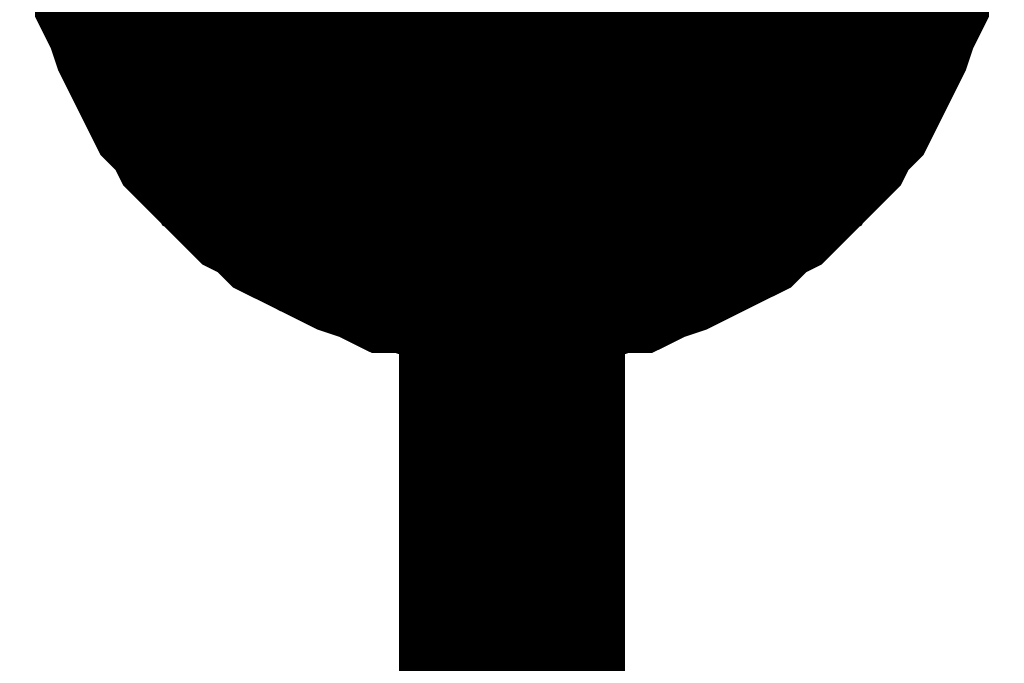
# Model space of a CAD drawing. Header units: inches. Extents: x 0 to 17, y 0 to 11.
# Tile 64 of 114: x 6.8746 to 6.926, y 6.2086 to 6.2422. Entities that reach past the tile are written whole.
import ezdxf

# ---------------------------------------------------------------- set-up
doc = ezdxf.new("R2010")
doc.units = ezdxf.units.IN
doc.header["$MEASUREMENT"] = 0
doc.layers.add('Sheet', color=255, linetype='Continuous')

msp = doc.modelspace()

# ---------------------------------------------------------------- linework, layer by layer
at = {"layer": 'Sheet'}
msp.add_lwpolyline([(6.89, 6.25, 0.02, 0.02, 1), (6.91, 6.25, 0.02, 0.02, 1)], format="xyseb", close=True, dxfattribs=at)
for points in [[(6.900303, 6.149834, 0.0118, 0.0118, 0), (6.900303, 6.249748, 0.0118, 0.0118, 0)], [(6.900303, 6.229924, 0.0118, 0.0118, 0), (6.899114, 6.229924, 0.0118, 0.0118, 0), (6.898321, 6.229924, 0.0118, 0.0118, 0), (6.897132, 6.23032, 0.0118, 0.0118, 0), (6.896339, 6.23032, 0.0118, 0.0118, 0), (6.895149, 6.230717, 0.0118, 0.0118, 0), (6.894356, 6.230717, 0.0118, 0.0118, 0), (6.893563, 6.231113, 0.0118, 0.0118, 0), (6.892374, 6.23151, 0.0118, 0.0118, 0), (6.891581, 6.231906, 0.0118, 0.0118, 0), (6.890788, 6.232302, 0.0118, 0.0118, 0), (6.889995, 6.232699, 0.0118, 0.0118, 0), (6.889202, 6.233095, 0.0118, 0.0118, 0), (6.88841, 6.233888, 0.0118, 0.0118, 0), (6.887617, 6.234285, 0.0118, 0.0118, 0), (6.886824, 6.235078, 0.0118, 0.0118, 0), (6.886427, 6.235871, 0.0118, 0.0118, 0), (6.885634, 6.236267, 0.0118, 0.0118, 0), (6.884841, 6.23706, 0.0118, 0.0118, 0), (6.884445, 6.237853, 0.0118, 0.0118, 0), (6.883652, 6.238646, 0.0118, 0.0118, 0), (6.883256, 6.239439, 0.0118, 0.0118, 0), (6.882859, 6.240232, 0.0118, 0.0118, 0), (6.882463, 6.241025, 0.0118, 0.0118, 0), (6.882066, 6.241818, 0.0118, 0.0118, 0), (6.88167, 6.243007, 0.0118, 0.0118, 0), (6.881273, 6.2438, 0.0118, 0.0118, 0), (6.881273, 6.244593, 0.0118, 0.0118, 0), (6.880877, 6.245783, 0.0118, 0.0118, 0), (6.880877, 6.246576, 0.0118, 0.0118, 0), (6.88048, 6.247765, 0.0118, 0.0118, 0), (6.88048, 6.248558, 0.0118, 0.0118, 0)], [(6.900303, 6.229924, 0.0118, 0.0118, 0), (6.899114, 6.229924, 0.0118, 0.0118, 0), (6.898321, 6.229924, 0.0118, 0.0118, 0), (6.897132, 6.23032, 0.0118, 0.0118, 0), (6.896339, 6.23032, 0.0118, 0.0118, 0), (6.895149, 6.230717, 0.0118, 0.0118, 0), (6.894356, 6.230717, 0.0118, 0.0118, 0), (6.893563, 6.231113, 0.0118, 0.0118, 0), (6.892374, 6.23151, 0.0118, 0.0118, 0), (6.891581, 6.231906, 0.0118, 0.0118, 0), (6.890788, 6.232302, 0.0118, 0.0118, 0), (6.889995, 6.232699, 0.0118, 0.0118, 0), (6.889202, 6.233095, 0.0118, 0.0118, 0), (6.88841, 6.233888, 0.0118, 0.0118, 0), (6.887617, 6.234285, 0.0118, 0.0118, 0), (6.886824, 6.235078, 0.0118, 0.0118, 0), (6.886427, 6.235871, 0.0118, 0.0118, 0), (6.885634, 6.236267, 0.0118, 0.0118, 0), (6.884841, 6.23706, 0.0118, 0.0118, 0), (6.884445, 6.237853, 0.0118, 0.0118, 0), (6.883652, 6.238646, 0.0118, 0.0118, 0), (6.883256, 6.239439, 0.0118, 0.0118, 0), (6.882859, 6.240232, 0.0118, 0.0118, 0), (6.882463, 6.241025, 0.0118, 0.0118, 0), (6.882066, 6.241818, 0.0118, 0.0118, 0), (6.88167, 6.243007, 0.0118, 0.0118, 0), (6.881273, 6.2438, 0.0118, 0.0118, 0), (6.881273, 6.244593, 0.0118, 0.0118, 0), (6.880877, 6.245783, 0.0118, 0.0118, 0), (6.880877, 6.246576, 0.0118, 0.0118, 0), (6.88048, 6.247765, 0.0118, 0.0118, 0), (6.88048, 6.248558, 0.0118, 0.0118, 0)], [(6.900303, 6.229924, 0.0118, 0.0118, 0), (6.899114, 6.229924, 0.0118, 0.0118, 0), (6.898321, 6.229924, 0.0118, 0.0118, 0), (6.897132, 6.23032, 0.0118, 0.0118, 0), (6.896339, 6.23032, 0.0118, 0.0118, 0), (6.895149, 6.230717, 0.0118, 0.0118, 0), (6.894356, 6.230717, 0.0118, 0.0118, 0), (6.893563, 6.231113, 0.0118, 0.0118, 0), (6.892374, 6.23151, 0.0118, 0.0118, 0), (6.891581, 6.231906, 0.0118, 0.0118, 0), (6.890788, 6.232302, 0.0118, 0.0118, 0), (6.889995, 6.232699, 0.0118, 0.0118, 0), (6.889202, 6.233095, 0.0118, 0.0118, 0), (6.88841, 6.233888, 0.0118, 0.0118, 0), (6.887617, 6.234285, 0.0118, 0.0118, 0), (6.886824, 6.235078, 0.0118, 0.0118, 0), (6.886427, 6.235871, 0.0118, 0.0118, 0), (6.885634, 6.236267, 0.0118, 0.0118, 0), (6.884841, 6.23706, 0.0118, 0.0118, 0), (6.884445, 6.237853, 0.0118, 0.0118, 0), (6.883652, 6.238646, 0.0118, 0.0118, 0), (6.883256, 6.239439, 0.0118, 0.0118, 0), (6.882859, 6.240232, 0.0118, 0.0118, 0), (6.882463, 6.241025, 0.0118, 0.0118, 0), (6.882066, 6.241818, 0.0118, 0.0118, 0), (6.88167, 6.243007, 0.0118, 0.0118, 0), (6.881273, 6.2438, 0.0118, 0.0118, 0), (6.881273, 6.244593, 0.0118, 0.0118, 0), (6.880877, 6.245783, 0.0118, 0.0118, 0), (6.880877, 6.246576, 0.0118, 0.0118, 0), (6.88048, 6.247765, 0.0118, 0.0118, 0), (6.88048, 6.248558, 0.0118, 0.0118, 0)], [(6.900303, 6.229924, 0.0118, 0.0118, 0), (6.899114, 6.229924, 0.0118, 0.0118, 0), (6.898321, 6.229924, 0.0118, 0.0118, 0), (6.897132, 6.23032, 0.0118, 0.0118, 0), (6.896339, 6.23032, 0.0118, 0.0118, 0), (6.895149, 6.230717, 0.0118, 0.0118, 0), (6.894356, 6.230717, 0.0118, 0.0118, 0), (6.893563, 6.231113, 0.0118, 0.0118, 0), (6.892374, 6.23151, 0.0118, 0.0118, 0), (6.891581, 6.231906, 0.0118, 0.0118, 0), (6.890788, 6.232302, 0.0118, 0.0118, 0), (6.889995, 6.232699, 0.0118, 0.0118, 0), (6.889202, 6.233095, 0.0118, 0.0118, 0), (6.88841, 6.233888, 0.0118, 0.0118, 0), (6.887617, 6.234285, 0.0118, 0.0118, 0), (6.886824, 6.235078, 0.0118, 0.0118, 0), (6.886427, 6.235871, 0.0118, 0.0118, 0), (6.885634, 6.236267, 0.0118, 0.0118, 0), (6.884841, 6.23706, 0.0118, 0.0118, 0), (6.884445, 6.237853, 0.0118, 0.0118, 0), (6.883652, 6.238646, 0.0118, 0.0118, 0), (6.883256, 6.239439, 0.0118, 0.0118, 0), (6.882859, 6.240232, 0.0118, 0.0118, 0), (6.882463, 6.241025, 0.0118, 0.0118, 0), (6.882066, 6.241818, 0.0118, 0.0118, 0), (6.88167, 6.243007, 0.0118, 0.0118, 0), (6.881273, 6.2438, 0.0118, 0.0118, 0), (6.881273, 6.244593, 0.0118, 0.0118, 0), (6.880877, 6.245783, 0.0118, 0.0118, 0), (6.880877, 6.246576, 0.0118, 0.0118, 0), (6.88048, 6.247765, 0.0118, 0.0118, 0), (6.88048, 6.248558, 0.0118, 0.0118, 0)], [(6.920126, 6.248558, 0.0118, 0.0118, 0), (6.920126, 6.247765, 0.0118, 0.0118, 0), (6.919729, 6.246576, 0.0118, 0.0118, 0), (6.919729, 6.245783, 0.0118, 0.0118, 0), (6.919333, 6.244593, 0.0118, 0.0118, 0), (6.919333, 6.2438, 0.0118, 0.0118, 0), (6.918937, 6.243007, 0.0118, 0.0118, 0), (6.91854, 6.241818, 0.0118, 0.0118, 0), (6.918144, 6.241025, 0.0118, 0.0118, 0), (6.917747, 6.240232, 0.0118, 0.0118, 0), (6.917351, 6.239439, 0.0118, 0.0118, 0), (6.916954, 6.238646, 0.0118, 0.0118, 0), (6.916161, 6.237853, 0.0118, 0.0118, 0), (6.915765, 6.23706, 0.0118, 0.0118, 0), (6.914972, 6.236267, 0.0118, 0.0118, 0), (6.914179, 6.235871, 0.0118, 0.0118, 0), (6.913783, 6.235078, 0.0118, 0.0118, 0), (6.91299, 6.234285, 0.0118, 0.0118, 0), (6.912197, 6.233888, 0.0118, 0.0118, 0), (6.911404, 6.233095, 0.0118, 0.0118, 0), (6.910611, 6.232699, 0.0118, 0.0118, 0), (6.909818, 6.232302, 0.0118, 0.0118, 0), (6.909025, 6.231906, 0.0118, 0.0118, 0), (6.908232, 6.23151, 0.0118, 0.0118, 0), (6.907043, 6.231113, 0.0118, 0.0118, 0), (6.90625, 6.230717, 0.0118, 0.0118, 0), (6.905457, 6.230717, 0.0118, 0.0118, 0), (6.904268, 6.23032, 0.0118, 0.0118, 0), (6.903475, 6.23032, 0.0118, 0.0118, 0), (6.902285, 6.229924, 0.0118, 0.0118, 0), (6.901493, 6.229924, 0.0118, 0.0118, 0), (6.900303, 6.229924, 0.0118, 0.0118, 0)], [(6.920126, 6.248558, 0.0118, 0.0118, 0), (6.920126, 6.247765, 0.0118, 0.0118, 0), (6.919729, 6.246576, 0.0118, 0.0118, 0), (6.919729, 6.245783, 0.0118, 0.0118, 0), (6.919333, 6.244593, 0.0118, 0.0118, 0), (6.919333, 6.2438, 0.0118, 0.0118, 0), (6.918937, 6.243007, 0.0118, 0.0118, 0), (6.91854, 6.241818, 0.0118, 0.0118, 0), (6.918144, 6.241025, 0.0118, 0.0118, 0), (6.917747, 6.240232, 0.0118, 0.0118, 0), (6.917351, 6.239439, 0.0118, 0.0118, 0), (6.916954, 6.238646, 0.0118, 0.0118, 0), (6.916161, 6.237853, 0.0118, 0.0118, 0), (6.915765, 6.23706, 0.0118, 0.0118, 0), (6.914972, 6.236267, 0.0118, 0.0118, 0), (6.914179, 6.235871, 0.0118, 0.0118, 0), (6.913783, 6.235078, 0.0118, 0.0118, 0), (6.91299, 6.234285, 0.0118, 0.0118, 0), (6.912197, 6.233888, 0.0118, 0.0118, 0), (6.911404, 6.233095, 0.0118, 0.0118, 0), (6.910611, 6.232699, 0.0118, 0.0118, 0), (6.909818, 6.232302, 0.0118, 0.0118, 0), (6.909025, 6.231906, 0.0118, 0.0118, 0), (6.908232, 6.23151, 0.0118, 0.0118, 0), (6.907043, 6.231113, 0.0118, 0.0118, 0), (6.90625, 6.230717, 0.0118, 0.0118, 0), (6.905457, 6.230717, 0.0118, 0.0118, 0), (6.904268, 6.23032, 0.0118, 0.0118, 0), (6.903475, 6.23032, 0.0118, 0.0118, 0), (6.902285, 6.229924, 0.0118, 0.0118, 0), (6.901493, 6.229924, 0.0118, 0.0118, 0), (6.900303, 6.229924, 0.0118, 0.0118, 0)], [(6.920126, 6.248558, 0.0118, 0.0118, 0), (6.920126, 6.247765, 0.0118, 0.0118, 0), (6.919729, 6.246576, 0.0118, 0.0118, 0), (6.919729, 6.245783, 0.0118, 0.0118, 0), (6.919333, 6.244593, 0.0118, 0.0118, 0), (6.919333, 6.2438, 0.0118, 0.0118, 0), (6.918937, 6.243007, 0.0118, 0.0118, 0), (6.91854, 6.241818, 0.0118, 0.0118, 0), (6.918144, 6.241025, 0.0118, 0.0118, 0), (6.917747, 6.240232, 0.0118, 0.0118, 0), (6.917351, 6.239439, 0.0118, 0.0118, 0), (6.916954, 6.238646, 0.0118, 0.0118, 0), (6.916161, 6.237853, 0.0118, 0.0118, 0), (6.915765, 6.23706, 0.0118, 0.0118, 0), (6.914972, 6.236267, 0.0118, 0.0118, 0), (6.914179, 6.235871, 0.0118, 0.0118, 0), (6.913783, 6.235078, 0.0118, 0.0118, 0), (6.91299, 6.234285, 0.0118, 0.0118, 0), (6.912197, 6.233888, 0.0118, 0.0118, 0), (6.911404, 6.233095, 0.0118, 0.0118, 0), (6.910611, 6.232699, 0.0118, 0.0118, 0), (6.909818, 6.232302, 0.0118, 0.0118, 0), (6.909025, 6.231906, 0.0118, 0.0118, 0), (6.908232, 6.23151, 0.0118, 0.0118, 0), (6.907043, 6.231113, 0.0118, 0.0118, 0), (6.90625, 6.230717, 0.0118, 0.0118, 0), (6.905457, 6.230717, 0.0118, 0.0118, 0), (6.904268, 6.23032, 0.0118, 0.0118, 0), (6.903475, 6.23032, 0.0118, 0.0118, 0), (6.902285, 6.229924, 0.0118, 0.0118, 0), (6.901493, 6.229924, 0.0118, 0.0118, 0), (6.900303, 6.229924, 0.0118, 0.0118, 0)], [(6.920126, 6.248558, 0.0118, 0.0118, 0), (6.920126, 6.247765, 0.0118, 0.0118, 0), (6.919729, 6.246576, 0.0118, 0.0118, 0), (6.919729, 6.245783, 0.0118, 0.0118, 0), (6.919333, 6.244593, 0.0118, 0.0118, 0), (6.919333, 6.2438, 0.0118, 0.0118, 0), (6.918937, 6.243007, 0.0118, 0.0118, 0), (6.91854, 6.241818, 0.0118, 0.0118, 0), (6.918144, 6.241025, 0.0118, 0.0118, 0), (6.917747, 6.240232, 0.0118, 0.0118, 0), (6.917351, 6.239439, 0.0118, 0.0118, 0), (6.916954, 6.238646, 0.0118, 0.0118, 0), (6.916161, 6.237853, 0.0118, 0.0118, 0), (6.915765, 6.23706, 0.0118, 0.0118, 0), (6.914972, 6.236267, 0.0118, 0.0118, 0), (6.914179, 6.235871, 0.0118, 0.0118, 0), (6.913783, 6.235078, 0.0118, 0.0118, 0), (6.91299, 6.234285, 0.0118, 0.0118, 0), (6.912197, 6.233888, 0.0118, 0.0118, 0), (6.911404, 6.233095, 0.0118, 0.0118, 0), (6.910611, 6.232699, 0.0118, 0.0118, 0), (6.909818, 6.232302, 0.0118, 0.0118, 0), (6.909025, 6.231906, 0.0118, 0.0118, 0), (6.908232, 6.23151, 0.0118, 0.0118, 0), (6.907043, 6.231113, 0.0118, 0.0118, 0), (6.90625, 6.230717, 0.0118, 0.0118, 0), (6.905457, 6.230717, 0.0118, 0.0118, 0), (6.904268, 6.23032, 0.0118, 0.0118, 0), (6.903475, 6.23032, 0.0118, 0.0118, 0), (6.902285, 6.229924, 0.0118, 0.0118, 0), (6.901493, 6.229924, 0.0118, 0.0118, 0), (6.900303, 6.229924, 0.0118, 0.0118, 0)], [(6.900303, 6.229924, 0.0039, 0.0039, 0), (6.899114, 6.229924, 0.0039, 0.0039, 0), (6.898321, 6.229924, 0.0039, 0.0039, 0), (6.897132, 6.23032, 0.0039, 0.0039, 0), (6.896339, 6.23032, 0.0039, 0.0039, 0), (6.895149, 6.230717, 0.0039, 0.0039, 0), (6.894356, 6.230717, 0.0039, 0.0039, 0), (6.893563, 6.231113, 0.0039, 0.0039, 0), (6.892374, 6.23151, 0.0039, 0.0039, 0), (6.891581, 6.231906, 0.0039, 0.0039, 0), (6.890788, 6.232302, 0.0039, 0.0039, 0), (6.889995, 6.232699, 0.0039, 0.0039, 0), (6.889202, 6.233095, 0.0039, 0.0039, 0), (6.88841, 6.233888, 0.0039, 0.0039, 0), (6.887617, 6.234285, 0.0039, 0.0039, 0), (6.886824, 6.235078, 0.0039, 0.0039, 0), (6.886427, 6.235871, 0.0039, 0.0039, 0), (6.885634, 6.236267, 0.0039, 0.0039, 0), (6.884841, 6.23706, 0.0039, 0.0039, 0), (6.884445, 6.237853, 0.0039, 0.0039, 0), (6.883652, 6.238646, 0.0039, 0.0039, 0), (6.883256, 6.239439, 0.0039, 0.0039, 0), (6.882859, 6.240232, 0.0039, 0.0039, 0), (6.882463, 6.241025, 0.0039, 0.0039, 0), (6.882066, 6.241818, 0.0039, 0.0039, 0), (6.88167, 6.243007, 0.0039, 0.0039, 0), (6.881273, 6.2438, 0.0039, 0.0039, 0), (6.881273, 6.244593, 0.0039, 0.0039, 0)], [(6.900303, 6.229924, 0.0039, 0.0039, 0), (6.899114, 6.229924, 0.0039, 0.0039, 0), (6.898321, 6.229924, 0.0039, 0.0039, 0), (6.897132, 6.23032, 0.0039, 0.0039, 0), (6.896339, 6.23032, 0.0039, 0.0039, 0), (6.895149, 6.230717, 0.0039, 0.0039, 0), (6.894356, 6.230717, 0.0039, 0.0039, 0), (6.893563, 6.231113, 0.0039, 0.0039, 0), (6.892374, 6.23151, 0.0039, 0.0039, 0), (6.891581, 6.231906, 0.0039, 0.0039, 0), (6.890788, 6.232302, 0.0039, 0.0039, 0), (6.889995, 6.232699, 0.0039, 0.0039, 0), (6.889202, 6.233095, 0.0039, 0.0039, 0), (6.88841, 6.233888, 0.0039, 0.0039, 0), (6.887617, 6.234285, 0.0039, 0.0039, 0), (6.886824, 6.235078, 0.0039, 0.0039, 0), (6.886427, 6.235871, 0.0039, 0.0039, 0), (6.885634, 6.236267, 0.0039, 0.0039, 0), (6.884841, 6.23706, 0.0039, 0.0039, 0), (6.884445, 6.237853, 0.0039, 0.0039, 0), (6.883652, 6.238646, 0.0039, 0.0039, 0), (6.883256, 6.239439, 0.0039, 0.0039, 0), (6.882859, 6.240232, 0.0039, 0.0039, 0), (6.882463, 6.241025, 0.0039, 0.0039, 0), (6.882066, 6.241818, 0.0039, 0.0039, 0), (6.88167, 6.243007, 0.0039, 0.0039, 0), (6.881273, 6.2438, 0.0039, 0.0039, 0), (6.881273, 6.244593, 0.0039, 0.0039, 0)], [(6.900303, 6.229924, 0.0039, 0.0039, 0), (6.899114, 6.229924, 0.0039, 0.0039, 0), (6.898321, 6.229924, 0.0039, 0.0039, 0), (6.897132, 6.23032, 0.0039, 0.0039, 0), (6.896339, 6.23032, 0.0039, 0.0039, 0), (6.895149, 6.230717, 0.0039, 0.0039, 0), (6.894356, 6.230717, 0.0039, 0.0039, 0), (6.893563, 6.231113, 0.0039, 0.0039, 0), (6.892374, 6.23151, 0.0039, 0.0039, 0), (6.891581, 6.231906, 0.0039, 0.0039, 0), (6.890788, 6.232302, 0.0039, 0.0039, 0), (6.889995, 6.232699, 0.0039, 0.0039, 0), (6.889202, 6.233095, 0.0039, 0.0039, 0), (6.88841, 6.233888, 0.0039, 0.0039, 0), (6.887617, 6.234285, 0.0039, 0.0039, 0), (6.886824, 6.235078, 0.0039, 0.0039, 0), (6.886427, 6.235871, 0.0039, 0.0039, 0), (6.885634, 6.236267, 0.0039, 0.0039, 0), (6.884841, 6.23706, 0.0039, 0.0039, 0), (6.884445, 6.237853, 0.0039, 0.0039, 0), (6.883652, 6.238646, 0.0039, 0.0039, 0), (6.883256, 6.239439, 0.0039, 0.0039, 0), (6.882859, 6.240232, 0.0039, 0.0039, 0), (6.882463, 6.241025, 0.0039, 0.0039, 0), (6.882066, 6.241818, 0.0039, 0.0039, 0), (6.88167, 6.243007, 0.0039, 0.0039, 0), (6.881273, 6.2438, 0.0039, 0.0039, 0), (6.881273, 6.244593, 0.0039, 0.0039, 0)], [(6.900303, 6.229924, 0.0039, 0.0039, 0), (6.899114, 6.229924, 0.0039, 0.0039, 0), (6.898321, 6.229924, 0.0039, 0.0039, 0), (6.897132, 6.23032, 0.0039, 0.0039, 0), (6.896339, 6.23032, 0.0039, 0.0039, 0), (6.895149, 6.230717, 0.0039, 0.0039, 0), (6.894356, 6.230717, 0.0039, 0.0039, 0), (6.893563, 6.231113, 0.0039, 0.0039, 0), (6.892374, 6.23151, 0.0039, 0.0039, 0), (6.891581, 6.231906, 0.0039, 0.0039, 0), (6.890788, 6.232302, 0.0039, 0.0039, 0), (6.889995, 6.232699, 0.0039, 0.0039, 0), (6.889202, 6.233095, 0.0039, 0.0039, 0), (6.88841, 6.233888, 0.0039, 0.0039, 0), (6.887617, 6.234285, 0.0039, 0.0039, 0), (6.886824, 6.235078, 0.0039, 0.0039, 0), (6.886427, 6.235871, 0.0039, 0.0039, 0), (6.885634, 6.236267, 0.0039, 0.0039, 0), (6.884841, 6.23706, 0.0039, 0.0039, 0), (6.884445, 6.237853, 0.0039, 0.0039, 0), (6.883652, 6.238646, 0.0039, 0.0039, 0), (6.883256, 6.239439, 0.0039, 0.0039, 0), (6.882859, 6.240232, 0.0039, 0.0039, 0), (6.882463, 6.241025, 0.0039, 0.0039, 0), (6.882066, 6.241818, 0.0039, 0.0039, 0), (6.88167, 6.243007, 0.0039, 0.0039, 0), (6.881273, 6.2438, 0.0039, 0.0039, 0), (6.881273, 6.244593, 0.0039, 0.0039, 0)], [(6.919333, 6.244593, 0.0039, 0.0039, 0), (6.919333, 6.2438, 0.0039, 0.0039, 0), (6.918937, 6.243007, 0.0039, 0.0039, 0), (6.91854, 6.241818, 0.0039, 0.0039, 0), (6.918144, 6.241025, 0.0039, 0.0039, 0), (6.917747, 6.240232, 0.0039, 0.0039, 0), (6.917351, 6.239439, 0.0039, 0.0039, 0), (6.916954, 6.238646, 0.0039, 0.0039, 0), (6.916161, 6.237853, 0.0039, 0.0039, 0), (6.915765, 6.23706, 0.0039, 0.0039, 0), (6.914972, 6.236267, 0.0039, 0.0039, 0), (6.914179, 6.235871, 0.0039, 0.0039, 0), (6.913783, 6.235078, 0.0039, 0.0039, 0), (6.91299, 6.234285, 0.0039, 0.0039, 0), (6.912197, 6.233888, 0.0039, 0.0039, 0), (6.911404, 6.233095, 0.0039, 0.0039, 0), (6.910611, 6.232699, 0.0039, 0.0039, 0), (6.909818, 6.232302, 0.0039, 0.0039, 0), (6.909025, 6.231906, 0.0039, 0.0039, 0), (6.908232, 6.23151, 0.0039, 0.0039, 0), (6.907043, 6.231113, 0.0039, 0.0039, 0), (6.90625, 6.230717, 0.0039, 0.0039, 0), (6.905457, 6.230717, 0.0039, 0.0039, 0), (6.904268, 6.23032, 0.0039, 0.0039, 0), (6.903475, 6.23032, 0.0039, 0.0039, 0), (6.902285, 6.229924, 0.0039, 0.0039, 0), (6.901493, 6.229924, 0.0039, 0.0039, 0), (6.900303, 6.229924, 0.0039, 0.0039, 0)], [(6.919333, 6.244593, 0.0039, 0.0039, 0), (6.919333, 6.2438, 0.0039, 0.0039, 0), (6.918937, 6.243007, 0.0039, 0.0039, 0), (6.91854, 6.241818, 0.0039, 0.0039, 0), (6.918144, 6.241025, 0.0039, 0.0039, 0), (6.917747, 6.240232, 0.0039, 0.0039, 0), (6.917351, 6.239439, 0.0039, 0.0039, 0), (6.916954, 6.238646, 0.0039, 0.0039, 0), (6.916161, 6.237853, 0.0039, 0.0039, 0), (6.915765, 6.23706, 0.0039, 0.0039, 0), (6.914972, 6.236267, 0.0039, 0.0039, 0), (6.914179, 6.235871, 0.0039, 0.0039, 0), (6.913783, 6.235078, 0.0039, 0.0039, 0), (6.91299, 6.234285, 0.0039, 0.0039, 0), (6.912197, 6.233888, 0.0039, 0.0039, 0), (6.911404, 6.233095, 0.0039, 0.0039, 0), (6.910611, 6.232699, 0.0039, 0.0039, 0), (6.909818, 6.232302, 0.0039, 0.0039, 0), (6.909025, 6.231906, 0.0039, 0.0039, 0), (6.908232, 6.23151, 0.0039, 0.0039, 0), (6.907043, 6.231113, 0.0039, 0.0039, 0), (6.90625, 6.230717, 0.0039, 0.0039, 0), (6.905457, 6.230717, 0.0039, 0.0039, 0), (6.904268, 6.23032, 0.0039, 0.0039, 0), (6.903475, 6.23032, 0.0039, 0.0039, 0), (6.902285, 6.229924, 0.0039, 0.0039, 0), (6.901493, 6.229924, 0.0039, 0.0039, 0), (6.900303, 6.229924, 0.0039, 0.0039, 0)], [(6.919333, 6.244593, 0.0039, 0.0039, 0), (6.919333, 6.2438, 0.0039, 0.0039, 0), (6.918937, 6.243007, 0.0039, 0.0039, 0), (6.91854, 6.241818, 0.0039, 0.0039, 0), (6.918144, 6.241025, 0.0039, 0.0039, 0), (6.917747, 6.240232, 0.0039, 0.0039, 0), (6.917351, 6.239439, 0.0039, 0.0039, 0), (6.916954, 6.238646, 0.0039, 0.0039, 0), (6.916161, 6.237853, 0.0039, 0.0039, 0), (6.915765, 6.23706, 0.0039, 0.0039, 0), (6.914972, 6.236267, 0.0039, 0.0039, 0), (6.914179, 6.235871, 0.0039, 0.0039, 0), (6.913783, 6.235078, 0.0039, 0.0039, 0), (6.91299, 6.234285, 0.0039, 0.0039, 0), (6.912197, 6.233888, 0.0039, 0.0039, 0), (6.911404, 6.233095, 0.0039, 0.0039, 0), (6.910611, 6.232699, 0.0039, 0.0039, 0), (6.909818, 6.232302, 0.0039, 0.0039, 0), (6.909025, 6.231906, 0.0039, 0.0039, 0), (6.908232, 6.23151, 0.0039, 0.0039, 0), (6.907043, 6.231113, 0.0039, 0.0039, 0), (6.90625, 6.230717, 0.0039, 0.0039, 0), (6.905457, 6.230717, 0.0039, 0.0039, 0), (6.904268, 6.23032, 0.0039, 0.0039, 0), (6.903475, 6.23032, 0.0039, 0.0039, 0), (6.902285, 6.229924, 0.0039, 0.0039, 0), (6.901493, 6.229924, 0.0039, 0.0039, 0), (6.900303, 6.229924, 0.0039, 0.0039, 0)], [(6.919333, 6.244593, 0.0039, 0.0039, 0), (6.919333, 6.2438, 0.0039, 0.0039, 0), (6.918937, 6.243007, 0.0039, 0.0039, 0), (6.91854, 6.241818, 0.0039, 0.0039, 0), (6.918144, 6.241025, 0.0039, 0.0039, 0), (6.917747, 6.240232, 0.0039, 0.0039, 0), (6.917351, 6.239439, 0.0039, 0.0039, 0), (6.916954, 6.238646, 0.0039, 0.0039, 0), (6.916161, 6.237853, 0.0039, 0.0039, 0), (6.915765, 6.23706, 0.0039, 0.0039, 0), (6.914972, 6.236267, 0.0039, 0.0039, 0), (6.914179, 6.235871, 0.0039, 0.0039, 0), (6.913783, 6.235078, 0.0039, 0.0039, 0), (6.91299, 6.234285, 0.0039, 0.0039, 0), (6.912197, 6.233888, 0.0039, 0.0039, 0), (6.911404, 6.233095, 0.0039, 0.0039, 0), (6.910611, 6.232699, 0.0039, 0.0039, 0), (6.909818, 6.232302, 0.0039, 0.0039, 0), (6.909025, 6.231906, 0.0039, 0.0039, 0), (6.908232, 6.23151, 0.0039, 0.0039, 0), (6.907043, 6.231113, 0.0039, 0.0039, 0), (6.90625, 6.230717, 0.0039, 0.0039, 0), (6.905457, 6.230717, 0.0039, 0.0039, 0), (6.904268, 6.23032, 0.0039, 0.0039, 0), (6.903475, 6.23032, 0.0039, 0.0039, 0), (6.902285, 6.229924, 0.0039, 0.0039, 0), (6.901493, 6.229924, 0.0039, 0.0039, 0), (6.900303, 6.229924, 0.0039, 0.0039, 0)]]:
    msp.add_lwpolyline(points, format="xyseb", dxfattribs=at)

doc.saveas('drawing.dxf')
